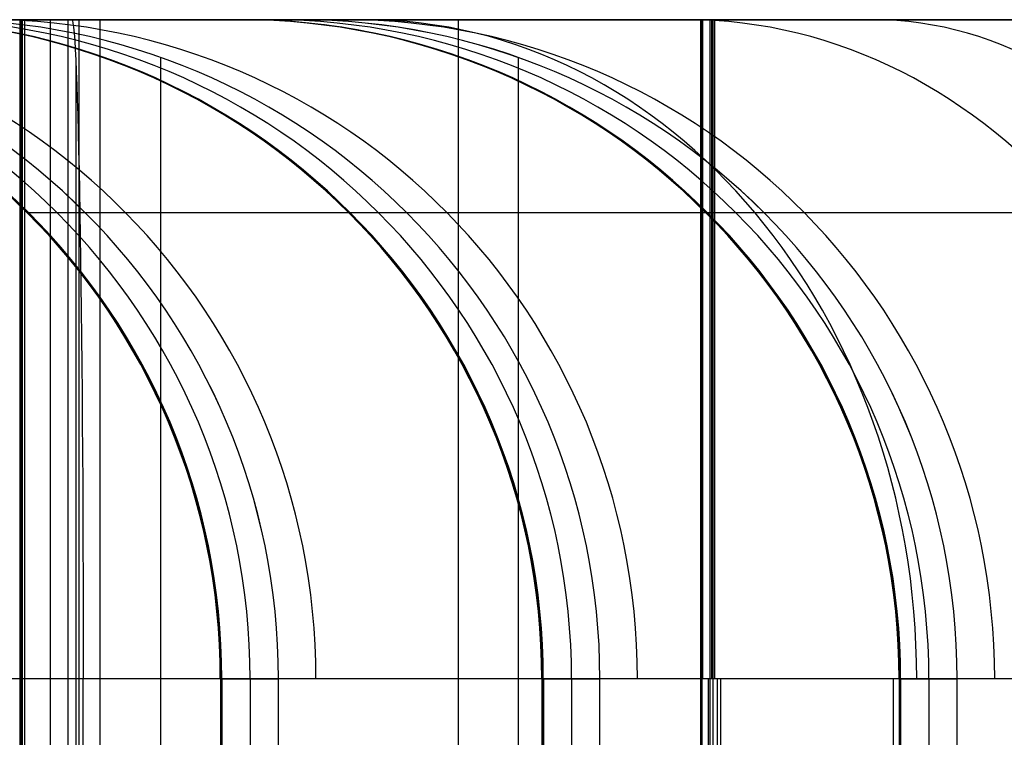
# Model space of a CAD drawing. Extents: x -879 to 919, y -7 to 33.
# Tile 20 of 66: x -162 to -135, y 14 to 33. Entities that reach past the tile are written whole.
import ezdxf

# ---------------------------------------------------------------- set-up
doc = ezdxf.new("R2010")
doc.units = 0
doc.layers.add('IGES_LEVEL_0', color=7, linetype='CONTINUOUS')

msp = doc.modelspace()

# ---------------------------------------------------------------- linework, layer by layer
at = {"layer": 'IGES_LEVEL_0'}
for p, q in [((-187.36, 33.426, 163.15), (-98.682, 33.426, 163.15)), ((-98.682, 33.426, 157.148), (-179.954, 33.426, 157.148)), ((-107.539, 33.426, 677.429), (-178.667, 33.426, 677.631)), ((-178.567, 33.426, 683.432), (-107.539, 33.426, 683.432)), ((-116.771, 33.426, 1198.625), (-169.93, 33.426, 1198.625)), ((-116.771, 33.426, 1198.625), (-169.93, 33.426, 1198.625)), ((-169.826, 33.426, 1204.627), (-116.771, 33.426, 1204.627)), ((-169.826, 33.426, 1204.627), (-116.771, 33.426, 1204.627)), ((-161.925, 33.426, 499.609), (-163.726, 33.426, 502.971)), ((-162.944, 33.426, 515.557), (-161.47, 33.426, 512.103)), ((-161.146, 33.426, 1037.166), (-162.443, 33.426, 1040.763)), ((-162.274, 33.426, 1063.732), (-161.673, 33.426, 1060.705)), ((-161.808, 33.426, 1615.715), (-161.936, 33.426, 1622.044)), ((-161.936, 33.426, 1622.044), (-161.893, 33.426, 1628.394)), ((-161.936, 33.426, 1622.044), (-161.893, 33.426, 1628.394)), ((-161.936, 33.426, 1622.044), (-161.936, -6.574, 1622.044)), ((-161.808, 33.426, 1615.715), (-161.936, 33.426, 1622.044)), ((-161.936, 33.426, 1622.044), (-161.936, -6.574, 1622.044)), ((-160.018, 33.426, 496.3), (-161.925, 33.426, 499.609)), ((-161.914, 33.426, 1625.219), (-161.914, -6.574, 1625.219)), ((-161.893, 33.426, 1628.394), (-160.322, 33.426, 1718.395)), ((-161.893, 33.426, 1628.394), (-160.322, 33.426, 1718.395)), ((-161.893, 33.426, 1628.394), (-161.893, -6.574, 1628.394)), ((-161.893, 33.426, 1628.394), (-161.893, -6.574, 1628.394)), ((-161.872, 33.426, 1618.88), (-161.872, -6.574, 1618.88)), ((-161.427, 33.426, 1607.643), (-161.808, 33.426, 1615.715)), ((-161.427, 33.426, 1607.643), (-161.808, 33.426, 1615.715)), ((-161.808, 33.426, 1615.715), (-161.808, -6.574, 1615.715)), ((-161.808, 33.426, 1615.715), (-161.808, -6.574, 1615.715)), ((-161.673, 33.426, 1060.705), (-161.015, 33.426, 1057.689)), ((-161.47, 33.426, 512.103), (-159.892, 33.426, 508.695)), ((-161.132, 33.426, 1603.642), (-161.427, 33.426, 1607.643)), ((-161.132, 33.426, 1603.642), (-161.427, 33.426, 1607.643)), ((-159.752, 33.426, 1033.613), (-161.146, 33.426, 1037.166)), ((-160.764, 33.426, 1599.665), (-161.132, 33.426, 1603.642)), ((-160.764, 33.426, 1599.665), (-161.132, 33.426, 1603.642)), ((-161.108, 33.426, 1673.395), (-161.108, -6.574, 1673.395)), ((-161.015, 33.426, 1057.689), (-160.297, 33.426, 1054.688)), ((-160.322, 33.426, 1595.715), (-160.764, 33.426, 1599.665)), ((-160.322, 33.426, 1595.715), (-160.764, 33.426, 1599.665)), ((-125.417, 33.426, 1718.743), (-160.621, 33.426, 1718.821)), ((-160.519, 33.426, 1724.746), (-160.621, 33.426, 1718.821)), ((-125.417, 33.426, 1718.743), (-160.621, 33.426, 1718.821)), ((-160.621, -6.574, 1718.821), (-160.621, 33.426, 1718.821)), ((-160.519, 33.426, 1724.746), (-160.621, 33.426, 1718.821)), ((-160.621, -6.574, 1718.821), (-160.621, 33.426, 1718.821)), ((-160.519, 33.426, 1724.746), (-125.417, 33.426, 1724.746)), ((-160.519, 33.426, 1724.746), (-125.417, 33.426, 1724.746)), ((-154.348, 33.426, 1718.395), (-160.322, 33.426, 1718.395)), ((-159.804, 33.426, 1591.793), (-160.322, 33.426, 1595.715)), ((-159.804, 33.426, 1591.793), (-160.322, 33.426, 1595.715)), ((-160.322, -6.574, 1718.395), (-160.322, 33.426, 1718.395)), ((-160.322, -6.574, 1718.395), (-160.322, 33.426, 1718.395)), ((-154.348, 33.426, 1718.395), (-160.322, 33.426, 1718.395)), ((-160.297, 33.426, 1054.688), (-159.52, 33.426, 1051.701)), ((-158.001, 33.426, 493.043), (-160.018, 33.426, 496.3)), ((-159.892, 33.426, 508.695), (-158.209, 33.426, 505.339)), ((-159.207, 33.426, 1587.901), (-159.804, 33.426, 1591.793)), ((-159.207, 33.426, 1587.901), (-159.804, 33.426, 1591.793)), ((-158.26, 33.426, 1030.105), (-159.752, 33.426, 1033.613)), ((-159.752, 33.426, 1033.613), (-159.752, -6.574, 1033.613)), ((-159.52, 33.426, 1051.701), (-158.68, 33.426, 1048.731)), ((-158.53, 33.426, 1584.04), (-159.207, 33.426, 1587.901)), ((-158.53, 33.426, 1584.04), (-159.207, 33.426, 1587.901)), ((-158.68, 33.426, 1048.731), (-157.776, 33.426, 1045.78)), ((-157.771, 33.426, 1580.213), (-158.53, 33.426, 1584.04)), ((-157.771, 33.426, 1580.213), (-158.53, 33.426, 1584.04)), ((-156.667, 33.426, 1026.645), (-158.26, 33.426, 1030.105)), ((-158.209, 33.426, 505.339), (-156.419, 33.426, 502.037)), ((-155.874, 33.426, 489.842), (-158.001, 33.426, 493.043)), ((-157.776, 33.426, 1045.78), (-156.806, 33.426, 1042.85)), ((-156.927, 33.426, 1576.419), (-157.771, 33.426, 1580.213)), ((-156.927, 33.426, 1576.419), (-157.771, 33.426, 1580.213)), ((-155.996, 33.426, 1572.662), (-156.927, 33.426, 1576.419)), ((-155.996, 33.426, 1572.662), (-156.927, 33.426, 1576.419)), ((-156.806, 33.426, 1042.85), (-155.536, 33.426, 1039.315)), ((-154.971, 33.426, 1023.233), (-156.667, 33.426, 1026.645)), ((-156.419, 33.426, 502.037), (-154.524, 33.426, 498.795)), ((-154.977, 33.426, 1568.943), (-155.996, 33.426, 1572.662)), ((-154.977, 33.426, 1568.943), (-155.996, 33.426, 1572.662)), ((-155.91, 33.426, 1619.336), (-155.933, 33.426, 1623.694)), ((-155.933, 33.426, 1623.694), (-155.889, 33.426, 1628.234)), ((-155.933, 33.426, 1623.694), (-155.91, 33.426, 1619.336)), ((-155.91, 33.426, 1619.336), (-155.933, 33.426, 1623.694)), ((-155.889, 33.426, 1628.234), (-155.933, 33.426, 1623.694)), ((-155.91, 33.426, 1619.336), (-155.596, 33.426, 1610.822)), ((-155.91, 33.426, 1619.336), (-155.596, 33.426, 1610.822)), ((-155.889, 33.426, 1628.234), (-154.348, 33.426, 1718.395)), ((-154.348, 33.426, 1718.395), (-155.889, 33.426, 1628.234)), ((-153.634, 33.426, 486.697), (-155.874, 33.426, 489.842)), ((-155.596, 33.426, 1610.822), (-155.043, 33.426, 1603.061)), ((-155.596, 33.426, 1610.822), (-155.043, 33.426, 1603.061)), ((-155.536, 33.426, 1039.315), (-154.166, 33.426, 1035.819)), ((-155.043, 33.426, 1603.061), (-154.663, 33.426, 1599.189)), ((-155.043, 33.426, 1603.061), (-154.663, 33.426, 1599.189)), ((-153.867, 33.426, 1565.262), (-154.977, 33.426, 1568.943)), ((-153.867, 33.426, 1565.262), (-154.977, 33.426, 1568.943)), ((-153.17, 33.426, 1019.871), (-154.971, 33.426, 1023.233)), ((-154.663, 33.426, 1599.189), (-154.21, 33.426, 1595.325)), ((-154.663, 33.426, 1599.189), (-154.21, 33.426, 1595.325)), ((-154.524, 33.426, 498.795), (-152.524, 33.426, 495.616)), ((-154.21, 33.426, 1595.325), (-153.678, 33.426, 1591.471)), ((-154.21, 33.426, 1595.325), (-153.678, 33.426, 1591.471)), ((-154.166, 33.426, 1035.819), (-152.692, 33.426, 1032.365)), ((-152.665, 33.426, 1561.623), (-153.867, 33.426, 1565.262)), ((-152.665, 33.426, 1561.623), (-153.867, 33.426, 1565.262)), ((-153.678, 33.426, 1591.471), (-153.066, 33.426, 1587.629)), ((-153.678, 33.426, 1591.471), (-153.066, 33.426, 1587.629)), ((-151.279, 33.426, 483.611), (-153.634, 33.426, 486.697)), ((-151.263, 33.426, 1016.562), (-153.17, 33.426, 1019.871)), ((-153.066, 33.426, 1587.629), (-152.52, 33.426, 1584.591)), ((-153.066, 33.426, 1587.629), (-152.52, 33.426, 1584.591)), ((-152.692, 33.426, 1032.365), (-151.114, 33.426, 1028.957)), ((-151.368, 33.426, 1558.026), (-152.665, 33.426, 1561.623)), ((-151.368, 33.426, 1558.026), (-152.665, 33.426, 1561.623)), ((-152.524, 33.426, 495.616), (-150.98, 33.426, 493.314)), ((-152.52, 33.426, 1584.591), (-151.918, 33.426, 1581.564)), ((-152.52, 33.426, 1584.591), (-151.918, 33.426, 1581.564)), ((-151.918, 33.426, 1581.564), (-151.26, 33.426, 1578.549)), ((-151.918, 33.426, 1581.564), (-151.26, 33.426, 1578.549)), ((-149.974, 33.426, 1554.472), (-151.368, 33.426, 1558.026)), ((-149.974, 33.426, 1554.472), (-151.368, 33.426, 1558.026)), ((-148.807, 33.426, 480.584), (-151.279, 33.426, 483.611)), ((-149.246, 33.426, 1013.305), (-151.263, 33.426, 1016.562)), ((-151.26, 33.426, 1578.549), (-150.543, 33.426, 1575.547)), ((-151.26, 33.426, 1578.549), (-150.543, 33.426, 1575.547)), ((-151.114, 33.426, 1028.957), (-149.43, 33.426, 1025.601)), ((-150.98, 33.426, 493.314), (-149.38, 33.426, 491.05)), ((-150.543, 33.426, 1575.547), (-149.765, 33.426, 1572.56)), ((-150.543, 33.426, 1575.547), (-149.765, 33.426, 1572.56)), ((-148.482, 33.426, 1550.965), (-149.974, 33.426, 1554.472)), ((-148.482, 33.426, 1550.965), (-149.974, 33.426, 1554.472)), ((-149.974, 33.426, 1554.472), (-149.974, -6.574, 1554.472)), ((-149.765, 33.426, 1572.56), (-148.925, 33.426, 1569.59)), ((-149.765, 33.426, 1572.56), (-148.925, 33.426, 1569.59)), ((-149.43, 33.426, 1025.601), (-147.641, 33.426, 1022.299)), ((-149.38, 33.426, 491.05), (-147.725, 33.426, 488.826)), ((-147.119, 33.426, 1010.104), (-149.246, 33.426, 1013.305)), ((-148.925, 33.426, 1569.59), (-148.021, 33.426, 1566.639)), ((-148.925, 33.426, 1569.59), (-148.021, 33.426, 1566.639)), ((-146.216, 33.426, 477.618), (-148.807, 33.426, 480.584)), ((-146.889, 33.426, 1547.504), (-148.482, 33.426, 1550.965)), ((-146.889, 33.426, 1547.504), (-148.482, 33.426, 1550.965)), ((-148.021, 33.426, 1566.639), (-147.052, 33.426, 1563.709)), ((-148.021, 33.426, 1566.639), (-147.052, 33.426, 1563.709)), ((-147.725, 33.426, 488.826), (-146.016, 33.426, 486.644)), ((-147.641, 33.426, 1022.299), (-145.746, 33.426, 1019.057)), ((-144.879, 33.426, 1006.959), (-147.119, 33.426, 1010.104)), ((-147.052, 33.426, 1563.709), (-145.782, 33.426, 1560.175)), ((-147.052, 33.426, 1563.709), (-145.782, 33.426, 1560.175)), ((-145.193, 33.426, 1544.092), (-146.889, 33.426, 1547.504)), ((-145.193, 33.426, 1544.092), (-146.889, 33.426, 1547.504)), ((-143.504, 33.426, 474.716), (-146.216, 33.426, 477.618)), ((-146.016, 33.426, 486.644), (-144.253, 33.426, 484.505)), ((-145.782, 33.426, 1560.175), (-144.411, 33.426, 1556.678)), ((-145.782, 33.426, 1560.175), (-144.411, 33.426, 1556.678)), ((-145.746, 33.426, 1019.057), (-143.745, 33.426, 1015.878)), ((-143.392, 33.426, 1540.731), (-145.193, 33.426, 1544.092)), ((-143.392, 33.426, 1540.731), (-145.193, 33.426, 1544.092)), ((-142.524, 33.426, 1003.873), (-144.879, 33.426, 1006.959)), ((-144.411, 33.426, 1556.678), (-142.937, 33.426, 1553.224)), ((-144.411, 33.426, 1556.678), (-142.937, 33.426, 1553.224)), ((-144.253, 33.426, 484.505), (-142.438, 33.426, 482.41)), ((-143.745, 33.426, 1015.878), (-142.202, 33.426, 1013.576)), ((-140.668, 33.426, 471.877), (-143.504, 33.426, 474.716)), ((-141.485, 33.426, 1537.421), (-143.392, 33.426, 1540.731)), ((-141.485, 33.426, 1537.421), (-143.392, 33.426, 1540.731)), ((-143.35, 33.426, 1198.625), (-143.35, -6.574, 1198.625)), ((-143.319, 33.426, 157.148), (-143.319, -6.574, 157.148)), ((-143.103, 33.426, 677.53), (-143.103, -6.574, 677.53)), ((-143.019, 33.426, 1718.782), (-143.019, -6.574, 1718.782)), ((-142.937, 33.426, 1553.224), (-141.359, 33.426, 1549.817)), ((-142.937, 33.426, 1553.224), (-141.359, 33.426, 1549.817)), ((-140.052, 33.426, 1000.846), (-142.524, 33.426, 1003.873)), ((-142.438, 33.426, 482.41), (-140.573, 33.426, 480.359)), ((-142.202, 33.426, 1013.576), (-140.602, 33.426, 1011.312)), ((-139.468, 33.426, 1534.165), (-141.485, 33.426, 1537.421)), ((-139.468, 33.426, 1534.165), (-141.485, 33.426, 1537.421)), ((-141.359, 33.426, 1549.817), (-139.676, 33.426, 1546.46)), ((-141.359, 33.426, 1549.817), (-139.676, 33.426, 1546.46)), ((-137.708, 33.426, 469.105), (-140.668, 33.426, 471.877)), ((-140.602, 33.426, 1011.312), (-138.947, 33.426, 1009.088)), ((-140.573, 33.426, 480.359), (-138.658, 33.426, 478.355)), ((-137.461, 33.426, 997.88), (-140.052, 33.426, 1000.846)), ((-139.676, 33.426, 1546.46), (-137.886, 33.426, 1543.158)), ((-139.676, 33.426, 1546.46), (-137.886, 33.426, 1543.158)), ((-137.341, 33.426, 1530.963), (-139.468, 33.426, 1534.165)), ((-137.341, 33.426, 1530.963), (-139.468, 33.426, 1534.165)), ((-138.947, 33.426, 1009.088), (-137.238, 33.426, 1006.906)), ((-138.658, 33.426, 478.355), (-135.836, 33.426, 475.57)), ((-137.886, 33.426, 1543.158), (-135.991, 33.426, 1539.916)), ((-137.886, 33.426, 1543.158), (-135.991, 33.426, 1539.916)), ((-134.621, 33.426, 466.401), (-137.708, 33.426, 469.105)), ((-134.749, 33.426, 994.978), (-137.461, 33.426, 997.88)), ((-135.101, 33.426, 1527.819), (-137.341, 33.426, 1530.963)), ((-135.101, 33.426, 1527.819), (-137.341, 33.426, 1530.963)), ((-137.238, 33.426, 1006.906), (-135.475, 33.426, 1004.767)), ((-135.991, 33.426, 1539.916), (-133.991, 33.426, 1536.738)), ((-135.991, 33.426, 1539.916), (-133.991, 33.426, 1536.738)), ((-135.836, 33.426, 475.57), (-132.922, 33.426, 472.883)), ((-135.475, 33.426, 1004.767), (-133.66, 33.426, 1002.672)), ((-132.746, 33.426, 1524.732), (-135.101, 33.426, 1527.819)), ((-132.746, 33.426, 1524.732), (-135.101, 33.426, 1527.819)), ((-160.415, 32.384, 1730.783), (-160.415, -5.531, 1730.783)), ((-158.101, 32.396, 1197.536), (-158.101, -5.543, 1197.536)), ((-148.334, 32.392, 1718.395), (-148.334, -5.539, 1718.395)), ((-161.444, 28.154, 570.843), (-161.716, 28.154, 578.378)), ((-161.217, 28.154, 567.096), (-161.444, 28.154, 570.843)), ((-160.925, 28.154, 563.366), (-161.217, 28.154, 567.096)), ((-160.565, 28.154, 559.653), (-160.925, 28.154, 563.366)), ((-160.136, 28.154, 555.961), (-160.565, 28.154, 559.653)), ((-159.632, 28.154, 552.292), (-160.136, 28.154, 555.961)), ((-159.052, 28.154, 548.648), (-159.632, 28.154, 552.292)), ((-158.488, 28.154, 545.53), (-159.052, 28.154, 548.648)), ((-157.864, 28.154, 542.435), (-158.488, 28.154, 545.53)), ((-157.176, 28.154, 539.363), (-157.864, 28.154, 542.435)), ((-156.424, 28.154, 536.318), (-157.176, 28.154, 539.363)), ((-155.606, 28.154, 533.301), (-156.424, 28.154, 536.318)), ((-154.719, 28.154, 530.314), (-155.606, 28.154, 533.301)), ((-153.764, 28.154, 527.36), (-154.719, 28.154, 530.314)), ((-152.737, 28.154, 524.439), (-153.764, 28.154, 527.36)), ((-152.666, 28.154, 1091.105), (-152.938, 28.154, 1098.64)), ((-151.639, 28.154, 521.556), (-152.737, 28.154, 524.439)), ((-152.438, 28.154, 1087.358), (-152.666, 28.154, 1091.105)), ((-152.147, 28.154, 1083.628), (-152.438, 28.154, 1087.358)), ((-151.787, 28.154, 1079.915), (-152.147, 28.154, 1083.628)), ((-151.357, 28.154, 1076.223), (-151.787, 28.154, 1079.915)), ((-150.467, 28.154, 518.711), (-151.639, 28.154, 521.556)), ((-150.854, 28.154, 1072.554), (-151.357, 28.154, 1076.223)), ((-150.274, 28.154, 1068.91), (-150.854, 28.154, 1072.554)), ((-149.221, 28.154, 515.907), (-150.467, 28.154, 518.711)), ((-149.71, 28.154, 1065.792), (-150.274, 28.154, 1068.91)), ((-149.086, 28.154, 1062.697), (-149.71, 28.154, 1065.792)), ((-147.901, 28.154, 513.147), (-149.221, 28.154, 515.907)), ((-148.398, 28.154, 1059.626), (-149.086, 28.154, 1062.697)), ((-147.646, 28.154, 1056.58), (-148.398, 28.154, 1059.626)), ((-146.505, 28.154, 510.431), (-147.901, 28.154, 513.147)), ((-146.828, 28.154, 1053.563), (-147.646, 28.154, 1056.58)), ((-145.941, 28.154, 1050.576), (-146.828, 28.154, 1053.563)), ((-145.034, 28.154, 507.762), (-146.505, 28.154, 510.431)), ((-144.985, 28.154, 1047.622), (-145.941, 28.154, 1050.576)), ((-143.488, 28.154, 505.143), (-145.034, 28.154, 507.762)), ((-143.959, 28.154, 1044.701), (-144.985, 28.154, 1047.622)), ((-142.86, 28.154, 1041.818), (-143.959, 28.154, 1044.701)), ((-141.865, 28.154, 502.574), (-143.488, 28.154, 505.143)), ((-142.911, 28.154, 1611.964), (-143.183, 28.154, 1619.499)), ((-142.684, 28.154, 1608.217), (-142.911, 28.154, 1611.964)), ((-141.689, 28.154, 1038.973), (-142.86, 28.154, 1041.818)), ((-142.392, 28.154, 1604.487), (-142.684, 28.154, 1608.217)), ((-142.033, 28.154, 1600.775), (-142.392, 28.154, 1604.487)), ((-141.603, 28.154, 1597.083), (-142.033, 28.154, 1600.775)), ((-140.496, 28.154, 500.53), (-141.865, 28.154, 502.574)), ((-140.443, 28.154, 1036.17), (-141.689, 28.154, 1038.973)), ((-141.099, 28.154, 1593.414), (-141.603, 28.154, 1597.083)), ((-140.519, 28.154, 1589.77), (-141.099, 28.154, 1593.414)), ((-139.955, 28.154, 1586.652), (-140.519, 28.154, 1589.77)), ((-139.077, 28.154, 498.523), (-140.496, 28.154, 500.53)), ((-139.123, 28.154, 1033.409), (-140.443, 28.154, 1036.17)), ((-139.331, 28.154, 1583.556), (-139.955, 28.154, 1586.652)), ((-138.643, 28.154, 1580.485), (-139.331, 28.154, 1583.556)), ((-137.727, 28.154, 1030.693), (-139.123, 28.154, 1033.409)), ((-137.61, 28.154, 496.551), (-139.077, 28.154, 498.523)), ((-137.891, 28.154, 1577.44), (-138.643, 28.154, 1580.485)), ((-137.073, 28.154, 1574.422), (-137.891, 28.154, 1577.44)), ((-136.256, 28.154, 1028.024), (-137.727, 28.154, 1030.693)), ((-136.094, 28.154, 494.616), (-137.61, 28.154, 496.551)), ((-136.187, 28.154, 1571.436), (-137.073, 28.154, 1574.422)), ((-134.709, 28.154, 1025.405), (-136.256, 28.154, 1028.024)), ((-135.231, 28.154, 1568.481), (-136.187, 28.154, 1571.436)), ((-134.531, 28.154, 492.719), (-136.094, 28.154, 494.616)), ((-134.204, 28.154, 1565.561), (-135.231, 28.154, 1568.481)), ((-98.682, 15.426, 181.15), (-187.36, 15.426, 181.15)), ((-107.539, 15.426, 701.432), (-178.256, 15.426, 701.432)), ((-116.771, 15.426, 1222.627), (-169.516, 15.426, 1222.627)), ((-116.771, 15.426, 1222.627), (-169.516, 15.426, 1222.627)), ((-125.417, 15.426, 1742.746), (-160.208, 15.426, 1742.746)), ((-160.208, 11.426, 1742.746), (-160.208, 15.426, 1742.746)), ((-125.417, 15.426, 1742.746), (-160.208, 15.426, 1742.746)), ((-160.208, 11.426, 1742.746), (-160.208, 15.426, 1742.746)), ((-156.465, 15.426, 582.531), (-156.423, 15.426, 586.871)), ((-156.444, 15.426, 578.446), (-156.465, 15.426, 582.531)), ((-156.465, 15.426, 582.531), (-156.465, 11.426, 582.531)), ((-156.455, 15.426, 580.489), (-156.455, 11.426, 580.489)), ((-156.273, 15.426, 573.09), (-156.444, 15.426, 578.446)), ((-156.444, 15.426, 578.446), (-156.444, 11.426, 578.446)), ((-156.444, 15.426, 584.701), (-156.444, 11.426, 584.701)), ((-156.423, 15.426, 586.871), (-154.878, 15.426, 677.273)), ((-156.423, 15.426, 586.871), (-156.423, 11.426, 586.871)), ((-155.984, 15.426, 567.851), (-156.273, 15.426, 573.09)), ((-155.574, 15.426, 562.727), (-155.984, 15.426, 567.851)), ((-155.651, 15.426, 632.072), (-155.651, 11.426, 632.072)), ((-155.04, 15.426, 557.719), (-155.574, 15.426, 562.727)), ((-154.381, 15.426, 552.825), (-155.04, 15.426, 557.719)), ((-154.878, 11.426, 677.273), (-154.878, 15.426, 677.273)), ((-153.594, 15.426, 548.047), (-154.381, 15.426, 552.825)), ((-152.675, 15.426, 543.382), (-153.594, 15.426, 548.047)), ((-151.623, 15.426, 538.831), (-152.675, 15.426, 543.382)), ((-151.046, 15.426, 536.598), (-151.623, 15.426, 538.831)), ((-150.435, 15.426, 534.393), (-151.046, 15.426, 536.598)), ((-149.789, 15.426, 532.216), (-150.435, 15.426, 534.393)), ((-149.108, 15.426, 530.067), (-149.789, 15.426, 532.216)), ((-148.392, 15.426, 527.947), (-149.108, 15.426, 530.067)), ((-147.64, 15.426, 525.854), (-148.392, 15.426, 527.947)), ((-147.687, 15.426, 1102.794), (-147.645, 15.426, 1107.133)), ((-147.666, 15.426, 1098.708), (-147.687, 15.426, 1102.794)), ((-147.687, 15.426, 1102.794), (-147.687, 11.426, 1102.794)), ((-147.677, 15.426, 1100.751), (-147.677, 11.426, 1100.751)), ((-147.495, 15.426, 1093.352), (-147.666, 15.426, 1098.708)), ((-147.666, 15.426, 1098.708), (-147.666, 11.426, 1098.708)), ((-147.666, 15.426, 1104.963), (-147.666, 11.426, 1104.963)), ((-147.645, 15.426, 1107.133), (-146.102, 15.426, 1197.536)), ((-147.645, 15.426, 1107.133), (-147.645, 11.426, 1107.133)), ((-146.852, 15.426, 523.789), (-147.64, 15.426, 525.854)), ((-147.206, 15.426, 1088.113), (-147.495, 15.426, 1093.352)), ((-146.796, 15.426, 1082.989), (-147.206, 15.426, 1088.113)), ((-146.873, 15.426, 1152.334), (-146.873, 11.426, 1152.334)), ((-146.028, 15.426, 521.752), (-146.852, 15.426, 523.789)), ((-146.262, 15.426, 1077.981), (-146.796, 15.426, 1082.989)), ((-145.603, 15.426, 1073.088), (-146.262, 15.426, 1077.981)), ((-146.102, 11.426, 1197.536), (-146.102, 15.426, 1197.536)), ((-145.167, 15.426, 519.743), (-146.028, 15.426, 521.752)), ((-144.816, 15.426, 1068.309), (-145.603, 15.426, 1073.088)), ((-144.27, 15.426, 517.761), (-145.167, 15.426, 519.743)), ((-143.897, 15.426, 1063.644), (-144.816, 15.426, 1068.309)), ((-143.335, 15.426, 515.807), (-144.27, 15.426, 517.761)), ((-142.845, 15.426, 1059.093), (-143.897, 15.426, 1063.644)), ((-142.363, 15.426, 513.881), (-143.335, 15.426, 515.807)), ((-143.143, 15.426, 1222.627), (-143.143, 11.426, 1222.627)), ((-143.021, 15.426, 181.15), (-143.021, 11.426, 181.15)), ((-142.898, 15.426, 701.432), (-142.898, 11.426, 701.432)), ((-142.268, 15.426, 1056.86), (-142.845, 15.426, 1059.093)), ((-142.812, 15.426, 1742.746), (-142.812, 11.426, 1742.746)), ((-141.352, 15.426, 511.982), (-142.363, 15.426, 513.881)), ((-141.657, 15.426, 1054.655), (-142.268, 15.426, 1056.86)), ((-141.011, 15.426, 1052.478), (-141.657, 15.426, 1054.655)), ((-140.304, 15.426, 510.111), (-141.352, 15.426, 511.982)), ((-140.33, 15.426, 1050.329), (-141.011, 15.426, 1052.478)), ((-139.613, 15.426, 1048.209), (-140.33, 15.426, 1050.329)), ((-139.217, 15.426, 508.267), (-140.304, 15.426, 510.111)), ((-138.862, 15.426, 1046.116), (-139.613, 15.426, 1048.209)), ((-138.091, 15.426, 506.45), (-139.217, 15.426, 508.267)), ((-138.074, 15.426, 1044.051), (-138.862, 15.426, 1046.116)), ((-136.926, 15.426, 504.661), (-138.091, 15.426, 506.45)), ((-138.091, 15.426, 506.45), (-138.091, 11.426, 506.45)), ((-137.25, 15.426, 1042.014), (-138.074, 15.426, 1044.051)), ((-137.911, 15.426, 1619.568), (-137.933, 15.426, 1623.653)), ((-137.933, 15.426, 1623.653), (-137.933, 11.426, 1623.653)), ((-137.933, 15.426, 1623.653), (-137.89, 15.426, 1627.992)), ((-137.933, 15.426, 1623.653), (-137.933, 11.426, 1623.653)), ((-137.911, 15.426, 1619.568), (-137.933, 15.426, 1623.653)), ((-137.933, 15.426, 1623.653), (-137.89, 15.426, 1627.992)), ((-137.922, 15.426, 1621.61), (-137.922, 11.426, 1621.61)), ((-137.74, 15.426, 1614.212), (-137.911, 15.426, 1619.568)), ((-137.911, 15.426, 1619.568), (-137.911, 11.426, 1619.568)), ((-137.74, 15.426, 1614.212), (-137.911, 15.426, 1619.568)), ((-137.911, 15.426, 1619.568), (-137.911, 11.426, 1619.568)), ((-137.911, 15.426, 1625.822), (-137.911, 11.426, 1625.822)), ((-137.89, 15.426, 1627.992), (-137.89, 11.426, 1627.992)), ((-137.89, 15.426, 1627.992), (-136.346, 15.426, 1718.395)), ((-137.89, 15.426, 1627.992), (-137.89, 11.426, 1627.992)), ((-137.89, 15.426, 1627.992), (-136.346, 15.426, 1718.395)), ((-137.451, 15.426, 1608.972), (-137.74, 15.426, 1614.212)), ((-137.451, 15.426, 1608.972), (-137.74, 15.426, 1614.212)), ((-137.041, 15.426, 1603.848), (-137.451, 15.426, 1608.972)), ((-137.041, 15.426, 1603.848), (-137.451, 15.426, 1608.972)), ((-136.389, 15.426, 1040.005), (-137.25, 15.426, 1042.014)), ((-137.118, 15.426, 1673.194), (-137.118, 11.426, 1673.194)), ((-136.508, 15.426, 1598.84), (-137.041, 15.426, 1603.848)), ((-136.508, 15.426, 1598.84), (-137.041, 15.426, 1603.848)), ((-135.722, 15.426, 502.899), (-136.926, 15.426, 504.661)), ((-135.848, 15.426, 1593.947), (-136.508, 15.426, 1598.84)), ((-135.848, 15.426, 1593.947), (-136.508, 15.426, 1598.84)), ((-135.491, 15.426, 1038.023), (-136.389, 15.426, 1040.005)), ((-136.346, 11.426, 1718.395), (-136.346, 15.426, 1718.395)), ((-136.346, 11.426, 1718.395), (-136.346, 15.426, 1718.395)), ((-135.061, 15.426, 1589.168), (-135.848, 15.426, 1593.947)), ((-135.061, 15.426, 1589.168), (-135.848, 15.426, 1593.947)), ((-134.478, 15.426, 501.164), (-135.722, 15.426, 502.899)), ((-134.557, 15.426, 1036.069), (-135.491, 15.426, 1038.023)), ((-134.142, 15.426, 1584.504), (-135.061, 15.426, 1589.168)), ((-134.142, 15.426, 1584.504), (-135.061, 15.426, 1589.168))]:
    msp.add_line(p, q, dxfattribs=at)
at = {"layer": 'IGES_LEVEL_0', "extrusion": (0.002268, -7.05623e-07, 0.999997)}
msp.add_arc((-175.787, 15.426, 582.175), 18.001, 0.0033, 89.9983, dxfattribs=at)
at = {"layer": 'IGES_LEVEL_0', "extrusion": (-0.005228, 0, 0.999986)}
for centre in [(-171.418, 15.426, 581.297), (-147.442, 15.426, 1622.308)]:
    msp.add_arc(centre, 18, 360, 90, dxfattribs=at)
at = {"layer": 'IGES_LEVEL_0', "extrusion": (0.009765, 0, 0.999952)}
for centre in [(-180.147, 15.426, 583.111), (-171.781, 15.426, 1624.364)]:
    msp.add_arc(centre, 18, 360, 90, dxfattribs=at)
at = {"layer": 'IGES_LEVEL_0', "extrusion": (-0.01283, 6.67934e-05, 0.999918)}
msp.add_arc((-167.011, 15.387, 580.407), 18.001, 0.0029, 89.9988, dxfattribs=at)
at = {"layer": 'IGES_LEVEL_0', "extrusion": (-0.012831, 6.58385e-05, 0.999918)}
msp.add_arc((-167.01, 15.387, 580.407), 18.001, 0.0029, 89.9988, dxfattribs=at)
at = {"layer": 'IGES_LEVEL_0', "extrusion": (0.013425, -6.97664e-08, 0.99991)}
msp.add_arc((-182.289, 15.425, 584.718), 18.001, 0.0042, 89.9962, dxfattribs=at)
at = {"layer": 'IGES_LEVEL_0', "extrusion": (0.013425, 6.23464e-08, 0.99991)}
msp.add_arc((-182.289, 15.425, 584.718), 18.001, 0.0042, 89.9962, dxfattribs=at)
at = {"layer": 'IGES_LEVEL_0', "extrusion": (0.017084, 0, 0.999854)}
for centre in [(15.426, 184.426, 629.288), (15.426, 183.682, 1670.575)]:
    msp.add_arc(centre, 18, 270, 360, dxfattribs=at)
at = {"layer": 'IGES_LEVEL_0', "extrusion": (4.19114e-09, 4.19176e-09, 1)}
msp.add_arc((-172.881, 15.424, 677.273), 18.003, 0.0082, 90.0002, dxfattribs=at)
at = {"layer": 'IGES_LEVEL_0'}
for centre, radius, start, end in [((-172.88, 15.425, 677.273), 18.001, 0.0042, 90.0041), ((-164.103, 15.425, 1197.536), 18.001, 0.0042, 90.0041), ((-154.347, 15.425, 1718.395), 18.001, 0.0042, 90.0041), ((-154.348, 15.424, 1718.395), 18.003, 0.0082, 90.0002)]:
    msp.add_arc(centre, radius, start, end, dxfattribs=at)
at = {"layer": 'IGES_LEVEL_0', "extrusion": (-0.168178, -2.82529e-09, 0.985757)}
msp.add_arc((-15.426, -77.244, 567.583), 18, 90, 180, dxfattribs=at)
at = {"layer": 'IGES_LEVEL_0', "extrusion": (0.002255, -7.2093e-07, 0.999997)}
msp.add_arc((-168.175, 15.426, 1102.458), 18.001, 0.0033, 89.9983, dxfattribs=at)
at = {"layer": 'IGES_LEVEL_0', "extrusion": (-0.005242, 0, 0.999986)}
msp.add_arc((-159.905, 15.426, 1101.508), 18, 360, 90, dxfattribs=at)
at = {"layer": 'IGES_LEVEL_0', "extrusion": (0.009752, 0, 0.999952)}
msp.add_arc((-176.435, 15.426, 1103.436), 18, 360, 90, dxfattribs=at)
at = {"layer": 'IGES_LEVEL_0', "extrusion": (-0.012838, 6.67245e-05, 0.999918)}
msp.add_arc((-151.55, 15.352, 1100.515), 18.001, 0.0029, 89.9988, dxfattribs=at)
at = {"layer": 'IGES_LEVEL_0', "extrusion": (-0.012839, 6.58056e-05, 0.999918)}
msp.add_arc((-151.549, 15.353, 1100.515), 18.001, 0.0029, 89.9988, dxfattribs=at)
at = {"layer": 'IGES_LEVEL_0', "extrusion": (0.013411, -8.00143e-08, 0.99991)}
msp.add_arc((-180.481, 15.425, 1105.053), 18.001, 0.0042, 89.9962, dxfattribs=at)
at = {"layer": 'IGES_LEVEL_0', "extrusion": (0.01707, 0, 0.999854)}
msp.add_arc((15.426, 184.523, 1149.627), 18, 270, 0, dxfattribs=at)
at = {"layer": 'IGES_LEVEL_0', "extrusion": (-0.168181, 2.6478e-08, 0.985756)}
msp.add_arc((-15.426, 18.909, 1078.958), 18, 90, 180, dxfattribs=at)
at = {"layer": 'IGES_LEVEL_0', "extrusion": (0.999851, 5.90565e-09, -0.017272)}
msp.add_arc((15.425, 1721.717, -190.286), 18.001, 359.9958, 89.9957, dxfattribs=at)
msp.add_arc((15.425, 1721.717, -190.286), 18.001, 359.9958, 89.9957, dxfattribs=at)
at = {"layer": 'IGES_LEVEL_0', "extrusion": (0.002268, -7.12645e-07, 0.999997)}
msp.add_arc((-159.615, 15.426, 1623.336), 18.001, 0.0033, 89.9983, dxfattribs=at)
msp.add_arc((-159.615, 15.426, 1623.336), 18.001, 0.0033, 89.9983, dxfattribs=at)
at = {"layer": 'IGES_LEVEL_0', "extrusion": (-0.012831, 6.58013e-05, 0.999918)}
msp.add_arc((-135.121, 15.319, 1621.205), 18.001, 0.0029, 89.9988, dxfattribs=at)
at = {"layer": 'IGES_LEVEL_0', "extrusion": (-0.01283, 6.67834e-05, 0.999918)}
msp.add_arc((-135.122, 15.317, 1621.205), 18.001, 0.0029, 89.9988, dxfattribs=at)
at = {"layer": 'IGES_LEVEL_0', "extrusion": (0.013425, 7.92093e-08, 0.99991)}
msp.add_arc((-177.734, 15.425, 1625.994), 18.001, 0.0042, 89.9962, dxfattribs=at)
at = {"layer": 'IGES_LEVEL_0', "extrusion": (0.013425, -2.56315e-08, 0.99991)}
msp.add_arc((-177.734, 15.425, 1625.994), 18.001, 0.0042, 89.9962, dxfattribs=at)
at = {"layer": 'IGES_LEVEL_0', "extrusion": (-0.168178, -5.30245e-08, 0.985757)}
msp.add_arc((-15.426, 116.119, 1590.758), 18, 90, 180, dxfattribs=at)
at = {"layer": 'IGES_LEVEL_0', "extrusion": (-0.546605, -3.52168e-09, 0.83739)}
msp.add_arc((-15.426, 143.185, 498.395), 18, 90, 180, dxfattribs=at)
at = {"layer": 'IGES_LEVEL_0', "extrusion": (-0.546608, -1.76131e-08, 0.837389)}
msp.add_arc((-15.426, 434.917, 929.257), 18, 90, 180, dxfattribs=at)
at = {"layer": 'IGES_LEVEL_0', "extrusion": (1, 0, 0)}
for centre in [(15.426, 1204.627, -143.299), (15.426, 683.432, -143.053), (15.426, 163.15, -143.021), (15.426, 1724.746, -142.968)]:
    msp.add_arc(centre, 18, 0, 90, dxfattribs=at)
at = {"layer": 'IGES_LEVEL_0', "extrusion": (-0.699526, 9.80199e-10, 0.714607)}
msp.add_arc((-15.426, 235.536, 438.83), 18, 90, 180, dxfattribs=at)

doc.saveas('drawing.dxf')
